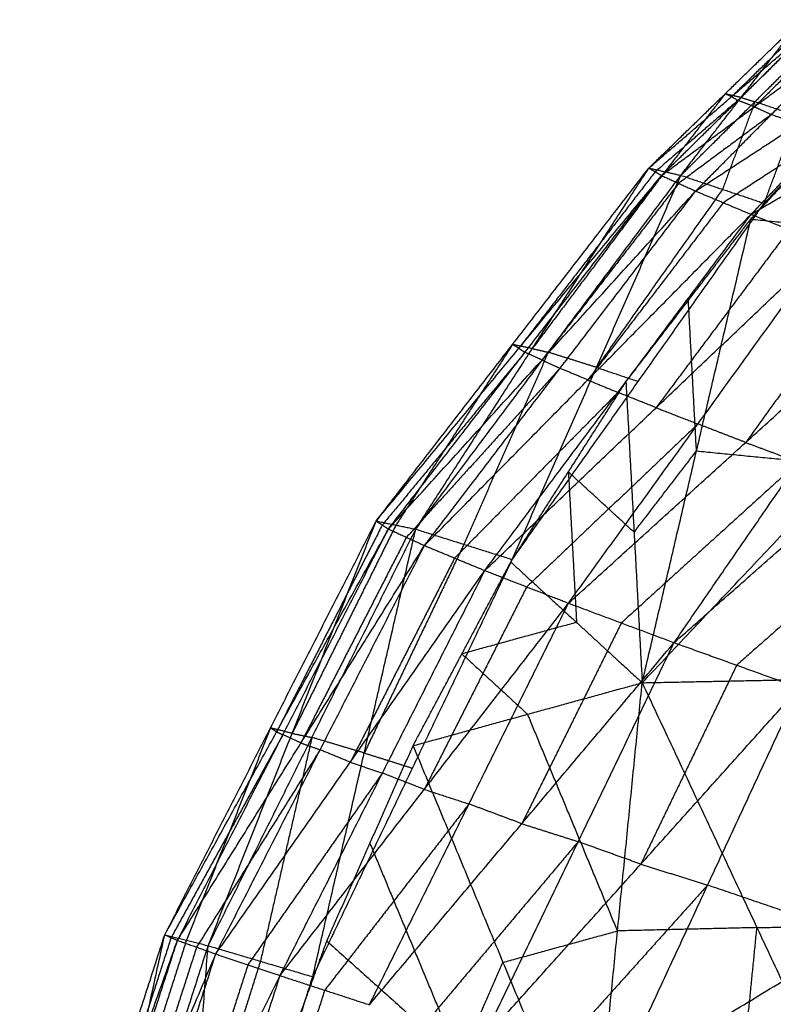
# Model space of a CAD drawing. Header units: millimetres. Extents: x -106 to 110, y -96 to 120.
# Tile 238 of 256: x -102.79 to -99.29, y 41.49 to 46.06. Entities that reach past the tile are written whole.
import ezdxf

# ---------------------------------------------------------------- set-up
doc = ezdxf.new("R2010")
doc.units = ezdxf.units.MM
doc.header["$MEASUREMENT"] = 0
doc.layers.add('Default', color=7, linetype='Continuous', true_color=0x000000)

msp = doc.modelspace()

# ---------------------------------------------------------------- linework, layer by layer
at = {"layer": 'Default'}
for points in [[(-99.8641, 45.3737, 12.2578), (-99.5101, 45.7182, 12.4832), (-99.1561, 46.0628, 12.7086)], [(-99.7156, 45.3397, 11.8062), (-99.4358, 45.7013, 12.2574), (-99.1561, 46.0628, 12.7086)], [(-99.8641, 45.3737, 12.2578), (-99.4799, 45.7053, 12.5909), (-99.0957, 46.037, 12.9241)], [(-99.805, 45.3388, 12.5319), (-99.4504, 45.6879, 12.728), (-99.0957, 46.037, 12.9241)], [(-99.7156, 45.3397, 11.8062), (-99.3717, 45.6814, 12.0697), (-99.0279, 46.0231, 12.3333)], [(-99.1259, 46.0499, 12.8164), (-99.3029, 45.8776, 12.7036), (-99.4799, 45.7053, 12.5909)], [(-99.092, 46.0429, 12.5209), (-99.2639, 45.8721, 12.3892), (-99.4358, 45.7013, 12.2574)], [(-99.3283, 45.2098, 11.4915), (-99.1781, 45.6164, 11.9124), (-99.0279, 46.0231, 12.3333)], [(-99.805, 45.3388, 12.5319), (-99.3741, 45.6583, 12.8373), (-98.9432, 45.9779, 13.1428)], [(-99.647, 45.2667, 12.8198), (-99.2951, 45.6223, 12.9813), (-98.9432, 45.9779, 13.1428)], [(-99.0195, 46.0074, 13.0334), (-99.1968, 45.8329, 12.9354), (-99.3741, 45.6583, 12.8373)], [(-99.647, 45.2667, 12.8198), (-99.1725, 45.5764, 13.0841), (-98.6981, 45.886, 13.3485)], [(-99.3907, 45.1362, 11.4411), (-99.0461, 45.5061, 11.7327), (-98.7015, 45.876, 12.0243)], [(-99.3891, 45.1585, 13.1011), (-99.0436, 45.5222, 13.2248), (-98.6981, 45.886, 13.3485)], [(-99.3283, 45.2098, 11.4915), (-99.002, 45.5548, 11.7696), (-98.6757, 45.8999, 12.0476)], [(-99.3891, 45.1585, 13.1011), (-98.8767, 45.4608, 13.3121), (-98.3642, 45.7631, 13.5231)], [(-99.5101, 45.7182, 12.4832), (-99.65, 45.5375, 12.2576), (-99.7898, 45.3567, 12.032)], [(-99.4358, 45.7013, 12.2574), (-99.473, 45.7097, 12.3703), (-99.5101, 45.7182, 12.4832)], [(-99.4799, 45.7053, 12.5909), (-99.495, 45.7118, 12.5371), (-99.5101, 45.7182, 12.4832)], [(-99.4799, 45.7053, 12.5909), (-99.4651, 45.6966, 12.6595), (-99.4504, 45.6879, 12.728)], [(-99.4358, 45.7013, 12.2574), (-99.4038, 45.6913, 12.1636), (-99.3717, 45.6814, 12.0697)], [(-99.4504, 45.6879, 12.728), (-99.6424, 45.522, 12.5614), (-99.8345, 45.3562, 12.3948)], [(-99.3717, 45.6814, 12.0697), (-99.4468, 45.4781, 11.8593), (-99.5219, 45.2747, 11.6489)], [(-99.3741, 45.6583, 12.8373), (-99.4122, 45.6731, 12.7827), (-99.4504, 45.6879, 12.728)], [(-99.3741, 45.6583, 12.8373), (-99.3346, 45.6403, 12.9093), (-99.2951, 45.6223, 12.9813)], [(-99.1781, 45.6164, 11.9124), (-99.2749, 45.6489, 11.9911), (-99.3717, 45.6814, 12.0697)], [(-99.2951, 45.6223, 12.9813), (-99.5105, 45.4625, 12.8285), (-99.726, 45.3028, 12.6758)], [(-99.1725, 45.5764, 13.0841), (-99.2338, 45.5994, 13.0327), (-99.2951, 45.6223, 12.9813)], [(-99.0436, 45.5222, 13.2248), (-99.2808, 45.3674, 13.0926), (-99.5181, 45.2126, 12.9604)], [(-101.1305, 43.7338, 11.5724), (-100.4973, 44.5537, 11.9151), (-99.8641, 45.3737, 12.2578)], [(-100.947, 43.6961, 11.0023), (-100.4055, 44.5349, 11.63), (-99.8641, 45.3737, 12.2578)], [(-99.8641, 45.3737, 12.2578), (-99.8345, 45.3562, 12.3948), (-99.805, 45.3388, 12.5319)], [(-99.8641, 45.3737, 12.2578), (-99.7898, 45.3567, 12.032), (-99.7156, 45.3397, 11.8062)], [(-101.1305, 43.7338, 11.5724), (-100.4678, 44.5363, 12.0521), (-99.805, 45.3388, 12.5319)], [(-101.0737, 43.6968, 11.938), (-100.4394, 44.5178, 12.2349), (-99.805, 45.3388, 12.5319)], [(-100.947, 43.6961, 11.0023), (-100.3313, 44.5179, 11.4043), (-99.7156, 45.3397, 11.8062)], [(-100.4986, 43.5552, 10.6429), (-100.1071, 44.4474, 11.2246), (-99.7156, 45.3397, 11.8062)], [(-99.8345, 45.3562, 12.3948), (-100.1511, 44.9463, 12.2235), (-100.4678, 44.5363, 12.0521)], [(-99.7898, 45.3567, 12.032), (-100.0977, 44.9458, 11.831), (-100.4055, 44.5349, 11.63)], [(-99.805, 45.3388, 12.5319), (-99.726, 45.3028, 12.6758), (-99.647, 45.2667, 12.8198)], [(-99.7156, 45.3397, 11.8062), (-99.5219, 45.2747, 11.6489), (-99.3283, 45.2098, 11.4915)], [(-99.726, 45.3028, 12.6758), (-100.0432, 44.8923, 12.5273), (-100.3604, 44.4818, 12.3789)], [(-101.0737, 43.6968, 11.938), (-100.3604, 44.4818, 12.3789), (-99.647, 45.2667, 12.8198)], [(-100.906, 43.6199, 12.3339), (-100.2765, 44.4433, 12.5769), (-99.647, 45.2667, 12.8198)], [(-99.5219, 45.2747, 11.6489), (-99.8145, 44.8611, 11.4367), (-100.1071, 44.4474, 11.2246)], [(-99.647, 45.2667, 12.8198), (-99.5181, 45.2126, 12.9604), (-99.3891, 45.1585, 13.1011)], [(-100.4986, 43.5552, 10.6429), (-99.9134, 44.3825, 11.0672), (-99.3283, 45.2098, 11.4915)], [(-99.5181, 45.2126, 12.9604), (-99.8328, 44.8009, 12.839), (-100.1476, 44.3892, 12.7175)], [(-100.906, 43.6199, 12.3339), (-100.1476, 44.3892, 12.7175), (-99.3891, 45.1585, 13.1011)], [(-100.626, 43.504, 12.7332), (-100.0076, 44.3313, 12.9171), (-99.3891, 45.1585, 13.1011)], [(-99.3891, 45.1585, 13.1011), (-99.2121, 45.0876, 13.2269), (-99.0351, 45.0167, 13.3527)], [(-99.9706, 44.3807, 10.9985), (-99.6806, 44.7584, 11.2198), (-99.3907, 45.1362, 11.4411)], [(-99.8951, 42.9827, 9.919), (-99.6429, 44.0595, 10.6801), (-99.3907, 45.1362, 11.4411)], [(-99.3907, 45.1362, 11.4411), (-98.6908, 45.0678, 10.952), (-97.9908, 44.9995, 10.463)], [(-99.2121, 45.0876, 13.2269), (-99.5213, 44.674, 13.1349), (-99.8305, 44.2604, 13.043)], [(-100.626, 43.504, 12.7332), (-99.8305, 44.2604, 13.043), (-99.0351, 45.0167, 13.3527)], [(-100.2371, 43.3523, 13.1047), (-99.6361, 44.1845, 13.2287), (-99.0351, 45.0167, 13.3527)], [(-99.8951, 42.9827, 9.919), (-98.9429, 43.9911, 10.191), (-97.9908, 44.9995, 10.463)], [(-98.8135, 44.9311, 13.452), (-99.114, 44.515, 13.39), (-99.4145, 44.0989, 13.328)], [(-100.2371, 43.3523, 13.1047), (-99.4145, 44.0989, 13.328), (-98.5919, 44.8455, 13.5512)], [(-99.7467, 43.169, 13.4162), (-99.1693, 44.0073, 13.4837), (-98.5919, 44.8455, 13.5512)], [(-99.6429, 44.0595, 10.6801), (-99.6618, 44.409, 10.9499), (-99.6806, 44.7584, 11.2198)], [(-99.7467, 43.169, 13.4162), (-98.9081, 43.9094, 13.5456), (-98.0695, 44.6498, 13.675)], [(-100.4973, 44.5537, 11.9151), (-100.768, 44.1343, 11.6012), (-101.0387, 43.7149, 11.2874)], [(-100.4055, 44.5349, 11.63), (-100.4514, 44.5443, 11.7726), (-100.4973, 44.5537, 11.9151)], [(-100.4678, 44.5363, 12.0521), (-100.4825, 44.545, 11.9836), (-100.4973, 44.5537, 11.9151)], [(-100.4394, 44.5178, 12.2349), (-100.7708, 44.1166, 11.9951), (-101.1021, 43.7153, 11.7552)], [(-100.3313, 44.5179, 11.4043), (-100.527, 44.0718, 11.1134), (-100.7228, 43.6256, 10.8226)], [(-100.4678, 44.5363, 12.0521), (-100.4536, 44.527, 12.1435), (-100.4394, 44.5178, 12.2349)], [(-100.3604, 44.4818, 12.3789), (-100.3999, 44.4998, 12.3069), (-100.4394, 44.5178, 12.2349)], [(-100.4055, 44.5349, 11.63), (-100.3684, 44.5264, 11.5171), (-100.3313, 44.5179, 11.4043)], [(-100.1071, 44.4474, 11.2246), (-100.2192, 44.4827, 11.3144), (-100.3313, 44.5179, 11.4043)], [(-100.3604, 44.4818, 12.3789), (-100.3184, 44.4625, 12.4779), (-100.2765, 44.4433, 12.5769)], [(-100.2765, 44.4433, 12.5769), (-100.6332, 44.0508, 12.3564), (-100.9899, 43.6583, 12.136)], [(-100.1476, 44.3892, 12.7175), (-100.2121, 44.4162, 12.6472), (-100.2765, 44.4433, 12.5769)], [(-100.1071, 44.4474, 11.2246), (-100.0103, 44.4149, 11.1459), (-99.9134, 44.3825, 11.0672)], [(-100.5052, 43.5435, 10.6389), (-100.2379, 43.9621, 10.8187), (-99.9706, 44.3807, 10.9985)], [(-100.1476, 44.3892, 12.7175), (-100.0776, 44.3602, 12.8173), (-100.0076, 44.3313, 12.9171)], [(-99.9706, 44.3807, 10.9985), (-99.9328, 43.6817, 10.4587), (-99.8951, 42.9827, 9.919)], [(-100.0076, 44.3313, 12.9171), (-100.3868, 43.9466, 12.7254), (-100.766, 43.5619, 12.5336)], [(-99.8305, 44.2604, 13.043), (-99.9191, 44.2958, 12.9801), (-100.0076, 44.3313, 12.9171)], [(-99.8305, 44.2604, 13.043), (-99.7333, 44.2224, 13.1358), (-99.6361, 44.1845, 13.2287)], [(-99.6361, 44.1845, 13.2287), (-100.0338, 43.8063, 13.0738), (-100.4315, 43.4281, 12.9189)], [(-99.4145, 44.0989, 13.328), (-99.5253, 44.1417, 13.2783), (-99.6361, 44.1845, 13.2287)], [(-99.4145, 44.0989, 13.328), (-99.2919, 44.0531, 13.4058), (-99.1693, 44.0073, 13.4837)], [(-99.9328, 43.6817, 10.4587), (-99.7879, 43.8706, 10.5694), (-99.6429, 44.0595, 10.6801)], [(-99.6429, 44.0595, 10.6801), (-99.2929, 44.0253, 10.4355), (-98.9429, 43.9911, 10.191)], [(-99.1693, 44.0073, 13.4837), (-99.5806, 43.6339, 13.3721), (-99.9919, 43.2606, 13.2604)], [(-100.2379, 43.9621, 10.8187), (-100.219, 43.6126, 10.5488), (-100.2001, 43.2631, 10.279)], [(-99.9328, 43.6817, 10.4587), (-100.0853, 43.8219, 10.6387), (-100.2379, 43.9621, 10.8187)], [(-98.6174, 43.8047, 13.6563), (-99.0367, 43.4345, 13.5916), (-99.456, 43.0643, 13.5269)], [(-102.1123, 41.812, 11.1946), (-101.6214, 42.7729, 11.3835), (-101.1305, 43.7338, 11.5724)], [(-101.9109, 41.7612, 10.5617), (-101.5207, 42.7475, 11.0671), (-101.1305, 43.7338, 11.5724)], [(-101.1305, 43.7338, 11.5724), (-101.1021, 43.7153, 11.7552), (-101.0737, 43.6968, 11.938)], [(-101.1305, 43.7338, 11.5724), (-101.0387, 43.7149, 11.2874), (-100.947, 43.6961, 11.0023)], [(-102.1123, 41.812, 11.1946), (-101.593, 42.7544, 11.5663), (-101.0737, 43.6968, 11.938)], [(-102.0534, 41.786, 11.6097), (-101.5636, 42.7414, 11.7739), (-101.0737, 43.6968, 11.938)], [(-101.9109, 41.7612, 10.5617), (-101.4289, 42.7286, 10.782), (-100.947, 43.6961, 11.0023)], [(-101.1021, 43.7153, 11.7552), (-101.3476, 43.2349, 11.6608), (-101.593, 42.7544, 11.5663)], [(-101.0387, 43.7149, 11.2874), (-101.2797, 43.2312, 11.1772), (-101.5207, 42.7475, 11.0671)], [(-101.4251, 41.6168, 10.1809), (-101.186, 42.6565, 10.5916), (-100.947, 43.6961, 11.0023)], [(-101.0737, 43.6968, 11.938), (-100.9899, 43.6583, 12.136), (-100.906, 43.6199, 12.3339)], [(-100.947, 43.6961, 11.0023), (-100.7228, 43.6256, 10.8226), (-100.4986, 43.5552, 10.6429)], [(-100.9899, 43.6583, 12.136), (-101.2348, 43.1807, 12.0539), (-101.4797, 42.703, 11.9718)], [(-102.0534, 41.786, 11.6097), (-101.4797, 42.703, 11.9718), (-100.906, 43.6199, 12.3339)], [(-101.8755, 41.7227, 12.0647), (-101.3908, 42.6713, 12.1993), (-100.906, 43.6199, 12.3339)], [(-100.7228, 43.6256, 10.8226), (-100.9544, 43.141, 10.7071), (-101.186, 42.6565, 10.5916)], [(-100.906, 43.6199, 12.3339), (-100.766, 43.5619, 12.5336), (-100.626, 43.504, 12.7332)], [(-101.4251, 41.6168, 10.1809), (-100.9618, 42.586, 10.4119), (-100.4986, 43.5552, 10.6429)], [(-100.766, 43.5619, 12.5336), (-101.0084, 43.0876, 12.4663), (-101.2508, 42.6133, 12.399)], [(-100.9592, 42.6901, 10.3812), (-100.7322, 43.1168, 10.5101), (-100.5052, 43.5435, 10.6389)], [(-100.5052, 43.5435, 10.6389), (-100.2001, 43.2631, 10.279), (-99.8951, 42.9827, 9.919)], [(-101.8755, 41.7227, 12.0647), (-101.2508, 42.6133, 12.399), (-100.626, 43.504, 12.7332)], [(-101.5771, 41.6222, 12.5288), (-101.1016, 42.5631, 12.631), (-100.626, 43.504, 12.7332)], [(-100.626, 43.504, 12.7332), (-100.4315, 43.4281, 12.9189), (-100.2371, 43.3523, 13.1047)], [(-100.4315, 43.4281, 12.9189), (-100.6693, 42.9577, 12.8678), (-100.9071, 42.4872, 12.8167)], [(-101.5771, 41.6222, 12.5288), (-100.9071, 42.4872, 12.8167), (-100.2371, 43.3523, 13.1047)], [(-101.1619, 41.4868, 12.9663), (-100.6995, 42.4196, 13.0355), (-100.2371, 43.3523, 13.1047)], [(-100.2371, 43.3523, 13.1047), (-99.9919, 43.2606, 13.2604), (-99.7467, 43.169, 13.4162)], [(-100.2001, 43.2631, 10.279), (-100.4662, 43.19, 10.3945), (-100.7322, 43.1168, 10.5101)], [(-99.9919, 43.2606, 13.2604), (-100.2231, 42.7943, 13.2258), (-100.4543, 42.3279, 13.1912)], [(-101.1619, 41.4868, 12.9663), (-100.4543, 42.3279, 13.1912), (-99.7467, 43.169, 13.4162)], [(-100.638, 41.32, 13.3403), (-100.1923, 42.2445, 13.3782), (-99.7467, 43.169, 13.4162)], [(-99.7467, 43.169, 13.4162), (-99.456, 43.0643, 13.5269), (-99.1653, 42.9596, 13.6376)], [(-100.7322, 43.1168, 10.5101), (-100.5797, 42.9766, 10.3301), (-100.4272, 42.8364, 10.1501)], [(-99.456, 43.0643, 13.5269), (-99.6788, 42.6021, 13.5079), (-99.9016, 42.1398, 13.4889)], [(-99.8951, 42.9827, 9.919), (-99.2522, 42.9957, 9.5553), (-98.6093, 43.0086, 9.1915)], [(-100.9592, 42.6901, 10.3812), (-100.4272, 42.8364, 10.1501), (-99.8951, 42.9827, 9.919)], [(-100.638, 41.32, 13.3403), (-99.9016, 42.1398, 13.4889), (-99.1653, 42.9596, 13.6376)], [(-100.1242, 40.6771, 9.1415), (-100.0096, 41.8299, 9.5303), (-99.8951, 42.9827, 9.919)], [(-100.0167, 41.126, 13.6159), (-99.591, 42.0428, 13.6268), (-99.1653, 42.9596, 13.6376)], [(-99.8951, 42.9827, 9.919), (-99.3621, 41.8452, 9.1645), (-98.8291, 40.7076, 8.41)], [(-100.0096, 41.8299, 9.5303), (-100.2184, 42.3332, 9.8402), (-100.4272, 42.8364, 10.1501)], [(-101.6214, 42.7729, 11.3835), (-101.8165, 42.2797, 11.1309), (-102.0116, 41.7866, 10.8782)], [(-101.5207, 42.7475, 11.0671), (-101.571, 42.7602, 11.2253), (-101.6214, 42.7729, 11.3835)], [(-101.593, 42.7544, 11.5663), (-101.6072, 42.7636, 11.4749), (-101.6214, 42.7729, 11.3835)], [(-101.5636, 42.7414, 11.7739), (-101.8232, 42.2702, 11.588), (-102.0828, 41.799, 11.4022)], [(-101.4289, 42.7286, 10.782), (-101.5485, 42.2088, 10.5767), (-101.668, 41.689, 10.3713)], [(-101.593, 42.7544, 11.5663), (-101.5783, 42.7479, 11.6701), (-101.5636, 42.7414, 11.7739)], [(-101.4797, 42.703, 11.9718), (-101.5217, 42.7222, 11.8729), (-101.5636, 42.7414, 11.7739)], [(-101.5207, 42.7475, 11.0671), (-101.4748, 42.738, 10.9245), (-101.4289, 42.7286, 10.782)], [(-101.186, 42.6565, 10.5916), (-101.3075, 42.6925, 10.6868), (-101.4289, 42.7286, 10.782)], [(-101.4797, 42.703, 11.9718), (-101.4353, 42.6871, 12.0856), (-101.3908, 42.6713, 12.1993)], [(-101.3596, 41.783, 10.2043), (-101.1594, 42.2366, 10.2928), (-100.9592, 42.6901, 10.3812)], [(-100.9592, 42.6901, 10.3812), (-100.5417, 41.6836, 9.7614), (-100.1242, 40.6771, 9.1415)], [(-101.3908, 42.6713, 12.1993), (-101.6776, 42.2128, 12.0183), (-101.9645, 41.7544, 11.8372)], [(-101.2508, 42.6133, 12.399), (-101.3208, 42.6423, 12.2992), (-101.3908, 42.6713, 12.1993)], [(-101.186, 42.6565, 10.5916), (-101.0739, 42.6212, 10.5018), (-100.9618, 42.586, 10.4119)], [(-101.2508, 42.6133, 12.399), (-101.1762, 42.5882, 12.515), (-101.1016, 42.5631, 12.631)], [(-101.1016, 42.5631, 12.631), (-101.4139, 42.1178, 12.4639), (-101.7263, 41.6725, 12.2968)], [(-100.9071, 42.4872, 12.8167), (-101.0043, 42.5252, 12.7239), (-101.1016, 42.5631, 12.631)], [(-100.9071, 42.4872, 12.8167), (-100.8033, 42.4534, 12.9261), (-100.6995, 42.4196, 13.0355)], [(-100.0167, 41.126, 13.6159), (-98.8992, 41.806, 13.6674), (-97.7818, 42.4861, 13.719)], [(-100.6995, 42.4196, 13.0355), (-101.0345, 41.987, 12.8915), (-101.3695, 41.5545, 12.7476)], [(-100.4543, 42.3279, 13.1912), (-100.5769, 42.3737, 13.1134), (-100.6995, 42.4196, 13.0355)], [(-100.4543, 42.3279, 13.1912), (-100.3233, 42.2862, 13.2847), (-100.1923, 42.2445, 13.3782)], [(-101.1594, 42.2366, 10.2928), (-100.9507, 41.7333, 9.9828), (-100.7419, 41.2301, 9.6729)], [(-100.1923, 42.2445, 13.3782), (-100.5461, 41.8239, 13.2658), (-100.8999, 41.4034, 13.1533)], [(-99.9016, 42.1398, 13.4889), (-100.047, 42.1921, 13.4336), (-100.1923, 42.2445, 13.3782)], [(-99.9016, 42.1398, 13.4889), (-99.7463, 42.0913, 13.5579), (-99.591, 42.0428, 13.6268)], [(-99.591, 42.0428, 13.6268), (-99.9592, 41.6329, 13.5524), (-100.3273, 41.223, 13.4781)], [(-98.8992, 41.806, 13.6674), (-99.2451, 41.9244, 13.6471), (-99.591, 42.0428, 13.6268)], [(-99.3621, 41.8452, 9.1645), (-99.0407, 41.8516, 8.9826), (-98.7192, 41.8581, 8.8008)], [(-102.7861, 39.7254, 11.0958), (-102.4492, 40.7687, 11.1452), (-102.1123, 41.812, 11.1946)], [(-102.5841, 39.6612, 10.4522), (-102.3482, 40.7366, 10.8234), (-102.1123, 41.812, 11.1946)], [(-102.1123, 41.812, 11.1946), (-102.0828, 41.799, 11.4022), (-102.0534, 41.786, 11.6097)], [(-102.1123, 41.812, 11.1946), (-102.0116, 41.7866, 10.8782), (-101.9109, 41.7612, 10.5617)], [(-100.5417, 41.6836, 9.7614), (-100.2757, 41.7568, 9.6458), (-100.0096, 41.8299, 9.5303)], [(-99.3621, 41.8452, 9.1645), (-99.6859, 41.8375, 9.3474), (-100.0096, 41.8299, 9.5303)], [(-99.4766, 40.6923, 8.7758), (-99.4194, 41.2687, 8.9701), (-99.3621, 41.8452, 9.1645)], [(-102.7861, 39.7254, 11.0958), (-102.4198, 40.7557, 11.3528), (-102.0534, 41.786, 11.6097)], [(-102.7218, 39.715, 11.5212), (-102.3876, 40.7505, 11.5655), (-102.0534, 41.786, 11.6097)], [(-102.5841, 39.6612, 10.4522), (-102.2475, 40.7112, 10.5069), (-101.9109, 41.7612, 10.5617)], [(-102.0828, 41.799, 11.4022), (-102.2513, 41.2774, 11.3775), (-102.4198, 40.7557, 11.3528)], [(-102.0116, 41.7866, 10.8782), (-102.1799, 41.2616, 10.8508), (-102.3482, 40.7366, 10.8234)], [(-102.0867, 39.5218, 10.0713), (-101.9988, 40.6415, 10.3165), (-101.9109, 41.7612, 10.5617)], [(-102.0534, 41.786, 11.6097), (-101.9645, 41.7544, 11.8372), (-101.8755, 41.7227, 12.0647)], [(-101.9109, 41.7612, 10.5617), (-101.668, 41.689, 10.3713), (-101.4251, 41.6168, 10.1809)], [(-101.6999, 40.8474, 10.1056), (-101.5298, 41.3152, 10.1549), (-101.3596, 41.783, 10.2043)], [(-101.3596, 41.783, 10.2043), (-100.7419, 41.2301, 9.6729), (-100.1242, 40.6771, 9.1415)], [(-102.7218, 39.715, 11.5212), (-102.2987, 40.7188, 11.7929), (-101.8755, 41.7227, 12.0647)], [(-102.5347, 39.6727, 11.9891), (-102.2051, 40.6977, 12.0269), (-101.8755, 41.7227, 12.0647)], [(-101.9645, 41.7544, 11.8372), (-102.1316, 41.2366, 11.8151), (-102.2987, 40.7188, 11.7929)], [(-101.8755, 41.7227, 12.0647), (-101.7263, 41.6725, 12.2968), (-101.5771, 41.6222, 12.5288)], [(-101.7263, 41.6725, 12.2968), (-101.8911, 41.16, 12.2779), (-102.0559, 40.6475, 12.259)], [(-101.668, 41.689, 10.3713), (-101.8334, 41.1652, 10.3439), (-101.9988, 40.6415, 10.3165)], [(-100.7419, 41.2301, 9.6729), (-100.6418, 41.4569, 9.7171), (-100.5417, 41.6836, 9.7614)], [(-102.5347, 39.6727, 11.9891), (-102.0559, 40.6475, 12.259), (-101.5771, 41.6222, 12.5288)], [(-102.2237, 39.598, 12.4681), (-101.9004, 40.6101, 12.4984), (-101.5771, 41.6222, 12.5288)], [(-101.5771, 41.6222, 12.5288), (-101.3695, 41.5545, 12.7476), (-101.1619, 41.4868, 12.9663)], [(-102.0867, 39.5218, 10.0713), (-101.7559, 40.5693, 10.1261), (-101.4251, 41.6168, 10.1809)], [(-101.3695, 41.5545, 12.7476), (-101.5312, 41.0485, 12.7324), (-101.6928, 40.5424, 12.7172)]]:
    msp.add_open_spline(points, degree=2, dxfattribs=at)

doc.saveas('drawing.dxf')
